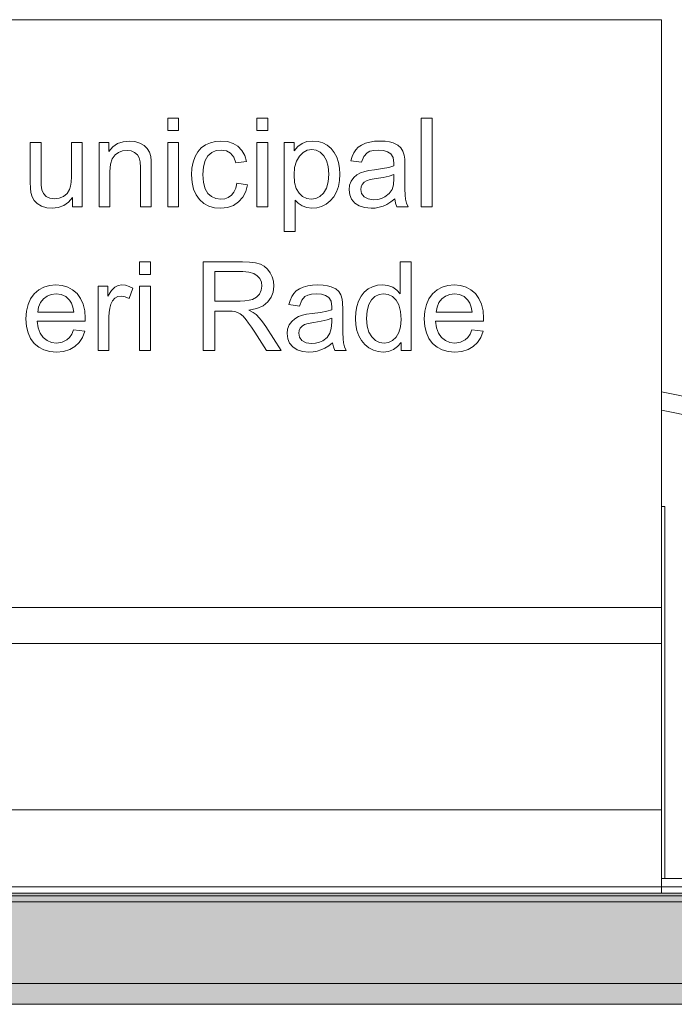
# Model space of a CAD drawing. Header units: millimetres. Extents: x 0 to 650, y -1 to 707.
# Tile 85 of 256: x 416 to 452, y 437 to 491. Entities that reach past the tile are written whole.
import ezdxf
from ezdxf.xclip import XClip

# ---------------------------------------------------------------- set-up
doc = ezdxf.new("R2010")
doc.units = ezdxf.units.MM
doc.header["$MEASUREMENT"] = 0
doc.header["$XCLIPFRAME"] = 0
doc.linetypes.add('Wipeout_Contour', pattern=[1000, 0, -1000])
for name, color, linetype in [('Cobertura.ARQ', 7, 'Continuous'), ('Desenho 2D - Geral.2D', 7, 'Continuous'), ('Interior - Mobiliário .ARQ', 7, 'Continuous'), ('Laje.ARQ', 7, 'Continuous'), ('Parede.ARQ', 7, 'Continuous')]:
    doc.layers.add(name, color=color, linetype=linetype)
pattern_1 = [(0, (26.093, 442.806), (0, 7.79423), [0.4875, -4.0125]), (0, (28.343, 446.703), (0, 7.79423), [0.4875, -4.0125]), (60, (26.093, 442.806), (-6.75, 3.89711), [0.4875, -4.0125]), (60, (30.593, 442.806), (-6.75, 3.89711), [0.4875, -4.0125]), (120, (26.58, 442.806), (6.75, 3.89711), [0.4875, -4.0125]), (120, (31.08, 442.806), (6.75, 3.89711), [0.4875, -4.0125]), (0, (26.0927, 443.5559), (0, 1.5), [0, -1.5, 0, -2.25]), (45, (26.8427, 443.5559), (-1.06066, 1.06066), [0, -1.125, 0, -1.875])]

# ---------------------------------------------------------------- blocks, each defined once
blk = doc.blocks.new('Desenho_5_5', base_point=(26.093, 442.806))
at = {"layer": 'Interior - Mobiliário .ARQ', "color": 7, "linetype": 'Continuous', "lineweight": 0}
for p, q in [((431.294, 484.317), (430.745, 484.317)), ((430.745, 484.317), (430.745, 479.397)), ((432.003, 484.362), (431.732, 484.26)), ((432.325, 484.396), (432.003, 484.362)), ((432.616, 484.37), (432.325, 484.396)), ((432.884, 484.292), (432.616, 484.37)), ((435.02, 484.175), (434.842, 484.056)), ((435.233, 484.27), (435.02, 484.175)), ((435.478, 484.34), (435.233, 484.27)), ((435.747, 484.382), (435.478, 484.34)), ((436.04, 484.396), (435.747, 484.382)), ((436.325, 484.384), (436.04, 484.396)), ((436.571, 484.348), (436.325, 484.384)), ((436.78, 484.289), (436.571, 484.348)), ((437.027, 484.168), (436.78, 484.289)), ((437.199, 484.019), (437.027, 484.168)), ((433.654, 483.5), (433.516, 483.763)), ((434.502, 483.538), (434.437, 483.302)), ((434.59, 483.741), (434.502, 483.538)), ((434.701, 483.913), (434.59, 483.741)), ((434.842, 484.056), (434.701, 483.913)), ((435.026, 483.223), (435.15, 483.542)), ((435.15, 483.542), (435.326, 483.747)), ((435.326, 483.747), (435.485, 483.83)), ((435.485, 483.83), (435.695, 483.879)), ((435.695, 483.879), (435.953, 483.895)), ((435.953, 483.895), (436.231, 483.873)), ((436.231, 483.873), (436.46, 483.805)), ((436.46, 483.805), (436.639, 483.692)), ((436.639, 483.692), (436.767, 483.487)), ((437.312, 483.836), (437.199, 484.019)), ((437.386, 483.609), (437.312, 483.836)), ((437.409, 483.394), (437.386, 483.609)), ((433.752, 483.207), (433.654, 483.5)), ((433.811, 482.895), (433.752, 483.207)), ((434.437, 483.302), (435.026, 483.223)), ((436.806, 483.018), (436.534, 482.941)), ((436.767, 483.487), (436.809, 483.174)), ((436.809, 483.174), (436.806, 483.018)), ((437.416, 483.054), (437.409, 483.394)), ((437.416, 482.251), (437.416, 483.054)), ((433.809, 482.213), (433.831, 482.564)), ((433.831, 482.564), (433.811, 482.895)), ((436.534, 482.941), (436.176, 482.872)), ((433.635, 481.582), (433.744, 481.885)), ((433.744, 481.885), (433.809, 482.213)), ((434.364, 481.948), (434.334, 481.698)), ((434.453, 482.175), (434.364, 481.948)), ((434.59, 482.37), (434.453, 482.175)), ((437.42, 481.759), (437.416, 482.251)), ((433.485, 481.313), (433.635, 481.582)), ((434.334, 481.698), (434.369, 481.418)), ((434.369, 481.418), (434.474, 481.174)), ((437.433, 481.404), (437.42, 481.759)), ((437.455, 481.187), (437.433, 481.404)), ((431.742, 480.807), (431.996, 480.711)), ((434.474, 481.174), (434.648, 480.966)), ((434.888, 480.807), (435.188, 480.711)), ((436.001, 480.731), (436.213, 480.796)), ((437.513, 480.968), (437.455, 481.187)), ((437.608, 480.758), (437.513, 480.968)), ((431.996, 480.711), (432.282, 480.679)), ((432.282, 480.679), (432.552, 480.705)), ((432.552, 480.705), (432.814, 480.783)), ((435.188, 480.711), (435.548, 480.679)), ((435.548, 480.679), (435.78, 480.692)), ((435.78, 480.692), (436.001, 480.731)), ((436.977, 480.758), (437.608, 480.758)), ((430.745, 479.397), (431.349, 479.397)), ((428.431, 477.716), (426.256, 477.716)), ((426.256, 477.716), (426.256, 472.806)), ((428.833, 477.701), (428.431, 477.716)), ((429.166, 477.657), (428.833, 477.701)), ((429.428, 477.583), (429.166, 477.657)), ((429.641, 477.473), (429.428, 477.583)), ((437.765, 477.716), (437.161, 477.716)), ((437.765, 472.806), (437.765, 477.716)), ((429.974, 477.116), (429.823, 477.317)), ((430.088, 476.886), (429.974, 477.116)), ((418.12, 476.444), (417.769, 476.413)), ((418.46, 476.413), (418.12, 476.444)), ((430.156, 476.639), (430.088, 476.886)), ((430.178, 476.377), (430.156, 476.639)), ((432.608, 476.444), (432.315, 476.43)), ((432.893, 476.432), (432.608, 476.444)), ((436.182, 476.444), (435.9, 476.418)), ((436.486, 476.41), (436.182, 476.444)), ((440.154, 476.444), (439.803, 476.413)), ((440.495, 476.413), (440.154, 476.444)), ((417.769, 476.413), (417.452, 476.32)), ((418.768, 476.322), (418.46, 476.413)), ((430.028, 475.753), (430.141, 476.047)), ((430.141, 476.047), (430.178, 476.377)), ((431.269, 475.96), (431.158, 475.789)), ((431.41, 476.103), (431.269, 475.96)), ((431.588, 476.223), (431.41, 476.103)), ((431.801, 476.318), (431.588, 476.223)), ((432.046, 476.388), (431.801, 476.318)), ((432.315, 476.43), (432.046, 476.388)), ((432.053, 475.877), (432.262, 475.927)), ((432.262, 475.927), (432.521, 475.943)), ((432.521, 475.943), (432.799, 475.92)), ((432.799, 475.92), (433.028, 475.853)), ((433.139, 476.396), (432.893, 476.432)), ((433.348, 476.336), (433.139, 476.396)), ((433.595, 476.216), (433.348, 476.336)), ((433.767, 476.067), (433.595, 476.216)), ((433.88, 475.883), (433.767, 476.067)), ((435.9, 476.418), (435.636, 476.341)), ((436.754, 476.308), (436.486, 476.41)), ((439.803, 476.413), (439.487, 476.32)), ((440.802, 476.322), (440.495, 476.413)), ((416.575, 475.352), (416.488, 474.979)), ((416.719, 475.675), (416.575, 475.352)), ((419.624, 475.374), (419.483, 475.691)), ((419.709, 475.007), (419.624, 475.374)), ((429.84, 475.496), (430.028, 475.753)), ((431.07, 475.586), (431.005, 475.35)), ((431.005, 475.35), (431.594, 475.271)), ((431.158, 475.789), (431.07, 475.586)), ((431.594, 475.271), (431.718, 475.59)), ((431.718, 475.59), (431.894, 475.795)), ((431.894, 475.795), (432.053, 475.877)), ((433.028, 475.853), (433.207, 475.739)), ((433.207, 475.739), (433.335, 475.535)), ((433.335, 475.535), (433.377, 475.222)), ((433.954, 475.657), (433.88, 475.883)), ((433.977, 475.441), (433.954, 475.657)), ((433.984, 475.102), (433.977, 475.441)), ((434.859, 475.548), (434.761, 475.248)), ((434.997, 475.814), (434.859, 475.548)), ((438.609, 475.352), (438.523, 474.979)), ((438.754, 475.675), (438.609, 475.352)), ((441.659, 475.374), (441.517, 475.691)), ((441.743, 475.007), (441.659, 475.374)), ((416.488, 474.979), (416.46, 474.555)), ((419.737, 474.592), (419.709, 475.007)), ((426.904, 472.806), (426.904, 474.986)), ((426.904, 474.986), (427.657, 474.986)), ((427.657, 474.986), (427.873, 474.981)), ((427.873, 474.981), (428.019, 474.963)), ((428.019, 474.963), (428.168, 474.912)), ((428.168, 474.912), (428.315, 474.833)), ((428.315, 474.833), (428.471, 474.704)), ((428.796, 475.041), (429.226, 475.135)), ((429.022, 474.918), (428.796, 475.041)), ((429.187, 474.797), (429.022, 474.918)), ((433.101, 474.989), (432.744, 474.919)), ((433.374, 475.065), (433.101, 474.989)), ((433.377, 475.222), (433.374, 475.065)), ((433.984, 474.298), (433.984, 475.102)), ((434.702, 474.926), (434.682, 474.582)), ((434.761, 475.248), (434.702, 474.926)), ((438.523, 474.979), (438.494, 474.555)), ((441.772, 474.592), (441.743, 475.007)), ((416.46, 474.555), (416.488, 474.146)), ((417.132, 474.071), (417.08, 474.431)), ((417.08, 474.431), (419.734, 474.431)), ((419.734, 474.431), (419.737, 474.592)), ((428.471, 474.704), (428.645, 474.505)), ((428.645, 474.505), (428.779, 474.326)), ((428.779, 474.326), (428.935, 474.1)), ((429.374, 474.608), (429.187, 474.797)), ((429.553, 474.39), (429.374, 474.608)), ((429.725, 474.143), (429.553, 474.39)), ((431.158, 474.417), (431.021, 474.223)), ((433.988, 473.807), (433.984, 474.298)), ((434.682, 474.582), (434.704, 474.232)), ((438.494, 474.555), (438.522, 474.146)), ((439.166, 474.071), (439.114, 474.431)), ((439.114, 474.431), (441.768, 474.431)), ((441.768, 474.431), (441.772, 474.592)), ((416.488, 474.146), (416.574, 473.785)), ((416.574, 473.785), (416.717, 473.472)), ((417.242, 473.773), (417.132, 474.071)), ((417.412, 473.535), (417.242, 473.773)), ((418.991, 473.723), (418.867, 473.538)), ((419.093, 473.954), (418.991, 473.723)), ((419.717, 473.876), (419.093, 473.954)), ((419.591, 473.539), (419.717, 473.876)), ((428.935, 474.1), (429.114, 473.828)), ((429.114, 473.828), (429.763, 472.806)), ((430.575, 472.806), (429.725, 474.143)), ((430.932, 473.995), (430.902, 473.745)), ((430.902, 473.745), (430.937, 473.466)), ((431.021, 474.223), (430.932, 473.995)), ((434.001, 473.452), (433.988, 473.807)), ((434.704, 474.232), (434.769, 473.91)), ((434.769, 473.91), (434.878, 473.616)), ((438.522, 474.146), (438.608, 473.785)), ((438.608, 473.785), (438.751, 473.472)), ((439.277, 473.773), (439.166, 474.071)), ((439.446, 473.535), (439.277, 473.773)), ((441.025, 473.723), (440.901, 473.538)), ((441.127, 473.954), (441.025, 473.723)), ((441.751, 473.876), (441.127, 473.954)), ((441.625, 473.539), (441.751, 473.876)), ((416.717, 473.472), (416.917, 473.207)), ((416.917, 473.207), (417.165, 472.997)), ((417.627, 473.362), (417.412, 473.535)), ((417.875, 473.259), (417.627, 473.362)), ((418.155, 473.224), (417.875, 473.259)), ((418.462, 473.268), (418.155, 473.224)), ((418.721, 473.398), (418.462, 473.268)), ((418.867, 473.538), (418.721, 473.398)), ((419.171, 473.028), (419.409, 473.256)), ((419.409, 473.256), (419.591, 473.539)), ((430.937, 473.466), (431.042, 473.222)), ((431.042, 473.222), (431.216, 473.013)), ((434.023, 473.235), (434.001, 473.452)), ((434.081, 473.016), (434.023, 473.235)), ((434.878, 473.616), (435.027, 473.356)), ((438.751, 473.472), (438.951, 473.207)), ((438.951, 473.207), (439.2, 472.997)), ((439.661, 473.362), (439.446, 473.535)), ((439.909, 473.259), (439.661, 473.362)), ((440.189, 473.224), (439.909, 473.259)), ((440.497, 473.268), (440.189, 473.224)), ((440.755, 473.398), (440.497, 473.268)), ((440.901, 473.538), (440.755, 473.398)), ((441.206, 473.028), (441.443, 473.256)), ((441.443, 473.256), (441.625, 473.539)), ((417.165, 472.997), (417.454, 472.847)), ((417.454, 472.847), (417.784, 472.757)), ((417.784, 472.757), (418.154, 472.727)), ((418.154, 472.727), (418.542, 472.76)), ((418.542, 472.76), (418.881, 472.861)), ((418.881, 472.861), (419.171, 473.028)), ((426.256, 472.806), (426.904, 472.806)), ((429.763, 472.806), (430.575, 472.806)), ((431.456, 472.854), (431.756, 472.759)), ((431.756, 472.759), (432.116, 472.727)), ((432.116, 472.727), (432.348, 472.74)), ((432.348, 472.74), (432.569, 472.779)), ((432.569, 472.779), (432.78, 472.844)), ((433.545, 472.806), (434.176, 472.806)), ((434.176, 472.806), (434.081, 473.016)), ((435.676, 472.831), (435.936, 472.753)), ((435.936, 472.753), (436.212, 472.727)), ((436.212, 472.727), (436.52, 472.76)), ((436.52, 472.76), (436.788, 472.86)), ((437.206, 472.806), (437.765, 472.806)), ((439.2, 472.997), (439.489, 472.847)), ((439.489, 472.847), (439.818, 472.757)), ((439.818, 472.757), (440.188, 472.727)), ((440.188, 472.727), (440.576, 472.76)), ((440.576, 472.76), (440.916, 472.861)), ((440.916, 472.861), (441.206, 473.028))]:
    blk.add_line(p, q, dxfattribs=at)
at = {"color": 254, "linetype": 'Wipeout_Contour', "lineweight": 0, "ltscale": 2579.383666}
blk.add_wipeout([(424.303, 484.975), (424.906, 484.975), (424.906, 485.668), (424.303, 485.668)], dxfattribs=at).dxf.layer = 'Interior - Mobiliário .ARQ'
at = {"color": 254, "linetype": 'Wipeout_Contour', "lineweight": 0, "ltscale": 2592.4299}
blk.add_wipeout([(429.24, 484.975), (429.844, 484.975), (429.844, 485.668), (429.24, 485.668)], dxfattribs=at).dxf.layer = 'Interior - Mobiliário .ARQ'
at = {"color": 254, "linetype": 'Wipeout_Contour', "lineweight": 0, "ltscale": 2610.396505}
blk.add_wipeout([(438.32, 480.758), (438.924, 480.758), (438.924, 485.668), (438.32, 485.668)], dxfattribs=at).dxf.layer = 'Interior - Mobiliário .ARQ'
at = {"color": 254, "linetype": 'Wipeout_Contour', "lineweight": 0, "ltscale": 21043.023792}
blk.add_wipeout([(419.039, 480.758), (419.577, 480.758), (419.577, 484.317), (418.974, 484.317), (418.974, 482.41), (418.963, 482.13), (418.93, 481.899), (418.875, 481.715), (418.742, 481.5), (418.54, 481.336), (418.294, 481.232), (418.032, 481.197), (417.783, 481.231), (417.578, 481.333), (417.426, 481.494), (417.337, 481.706), (417.31, 481.948), (417.301, 482.343), (417.301, 484.317), (416.697, 484.317), (416.697, 482.113), (416.706, 481.78), (416.734, 481.55), (416.807, 481.306), (416.92, 481.103), (417.087, 480.936), (417.325, 480.8), (417.608, 480.709), (417.912, 480.679), (418.249, 480.717), (418.55, 480.83), (418.813, 481.018), (419.039, 481.281)], dxfattribs=at).dxf.layer = 'Interior - Mobiliário .ARQ'
at = {"color": 254, "linetype": 'Wipeout_Contour', "lineweight": 0, "ltscale": 20540.077671}
blk.add_wipeout([(420.505, 480.758), (421.109, 480.758), (421.109, 482.702), (421.14, 483.109), (421.233, 483.418), (421.388, 483.63), (421.585, 483.766), (421.806, 483.848), (422.051, 483.875), (422.276, 483.848), (422.47, 483.766), (422.621, 483.638), (422.719, 483.474), (422.771, 483.245), (422.789, 482.923), (422.789, 480.758), (423.392, 480.758), (423.392, 482.945), (423.384, 483.301), (423.359, 483.532), (423.285, 483.772), (423.171, 483.977), (423.004, 484.147), (422.768, 484.28), (422.486, 484.367), (422.178, 484.396), (421.83, 484.359), (421.525, 484.25), (421.264, 484.067), (421.047, 483.811), (421.047, 484.317), (420.505, 484.317)], dxfattribs=at).dxf.layer = 'Interior - Mobiliário .ARQ'
at = {"color": 254, "linetype": 'Wipeout_Contour', "lineweight": 0, "ltscale": 2571.014911}
blk.add_wipeout([(424.303, 480.758), (424.906, 480.758), (424.906, 484.317), (424.303, 484.317)], dxfattribs=at).dxf.layer = 'Interior - Mobiliário .ARQ'
at = {"color": 254, "linetype": 'Wipeout_Contour', "lineweight": 0, "ltscale": 34154.049057}
blk.add_wipeout([(428.126, 482.061), (428.064, 481.787), (427.964, 481.564), (427.825, 481.393), (427.654, 481.273), (427.456, 481.201), (427.233, 481.176), (426.958, 481.213), (426.719, 481.321), (426.518, 481.501), (426.365, 481.761), (426.274, 482.107), (426.244, 482.541), (426.275, 482.969), (426.37, 483.313), (426.528, 483.573), (426.736, 483.754), (426.982, 483.863), (427.266, 483.899), (427.544, 483.854), (427.779, 483.719), (427.959, 483.495), (428.074, 483.182), (428.661, 483.271), (428.562, 483.603), (428.405, 483.88), (428.189, 484.103), (427.92, 484.266), (427.605, 484.363), (427.242, 484.396), (426.944, 484.372), (426.662, 484.3), (426.394, 484.18), (426.156, 484.012), (425.963, 483.796), (425.814, 483.532), (425.708, 483.228), (425.644, 482.892), (425.623, 482.524), (425.651, 482.105), (425.734, 481.737), (425.872, 481.421), (426.066, 481.156), (426.306, 480.948), (426.582, 480.799), (426.893, 480.709), (427.24, 480.679), (427.608, 480.718), (427.935, 480.833), (428.222, 481.025), (428.455, 481.285), (428.621, 481.604), (428.719, 481.982)], dxfattribs=at).dxf.layer = 'Interior - Mobiliário .ARQ'
at = {"color": 254, "linetype": 'Wipeout_Contour', "lineweight": 0, "ltscale": 2584.103447}
blk.add_wipeout([(429.24, 480.758), (429.844, 480.758), (429.844, 484.317), (429.24, 484.317)], dxfattribs=at).dxf.layer = 'Interior - Mobiliário .ARQ'
at = {"color": 254, "linetype": 'Wipeout_Contour', "lineweight": 0, "ltscale": 2551.392444}
blk.add_wipeout([(422.745, 477.023), (423.349, 477.023), (423.349, 477.716), (422.745, 477.716)], dxfattribs=at).dxf.layer = 'Interior - Mobiliário .ARQ'
at = {"color": 254, "linetype": 'Wipeout_Contour', "lineweight": 0, "ltscale": 13983.772616}
blk.add_wipeout([(420.449, 472.806), (421.053, 472.806), (421.053, 474.668), (421.064, 474.915), (421.097, 475.15), (421.153, 475.371), (421.242, 475.559), (421.376, 475.701), (421.543, 475.79), (421.729, 475.82), (421.949, 475.788), (422.169, 475.693), (422.38, 476.25), (422.171, 476.358), (421.965, 476.422), (421.761, 476.444), (421.559, 476.413), (421.374, 476.323), (421.19, 476.137), (420.991, 475.823), (420.991, 476.365), (420.449, 476.365)], dxfattribs=at).dxf.layer = 'Interior - Mobiliário .ARQ'
at = {"color": 254, "linetype": 'Wipeout_Contour', "lineweight": 0, "ltscale": 2543.070925}
blk.add_wipeout([(422.745, 472.806), (423.349, 472.806), (423.349, 476.365), (422.745, 476.365)], dxfattribs=at).dxf.layer = 'Interior - Mobiliário .ARQ'
at = {"color": 254, "linetype": 'Wipeout_Contour', "lineweight": 0, "ltscale": 2619.55157}
blk.add_wipeout([(451.608, 491.106), (450.108, 491.106), (450.108, 458.606), (451.608, 458.606)], dxfattribs=at).dxf.layer = 'Parede.ARQ'
at = {"color": 254, "linetype": 'Wipeout_Contour', "lineweight": 0, "ltscale": 15547.999245}
blk.add_wipeout([(431.323, 482.939), (431.29, 482.518), (431.321, 482.1), (431.414, 481.763), (431.568, 481.504), (431.765, 481.322), (431.989, 481.213), (432.239, 481.176), (432.493, 481.214), (432.722, 481.327), (432.925, 481.516), (433.084, 481.784), (433.179, 482.134), (433.21, 482.568), (433.179, 482.983), (433.087, 483.322), (432.932, 483.585), (432.734, 483.773), (432.512, 483.885), (432.265, 483.923), (432.019, 483.883), (431.793, 483.763), (431.586, 483.563), (431.422, 483.287)], dxfattribs=at).dxf.layer = 'Parede.ARQ'
at = {"color": 254, "linetype": 'Wipeout_Contour', "lineweight": 0, "ltscale": 13643.790421}
blk.add_wipeout([(434.999, 481.865), (434.978, 481.715), (435.024, 481.494), (435.161, 481.313), (435.385, 481.193), (435.693, 481.152), (435.916, 481.169), (436.123, 481.22), (436.311, 481.305), (436.546, 481.485), (436.709, 481.722), (436.782, 481.974), (436.806, 482.324), (436.806, 482.544), (436.551, 482.46), (436.224, 482.384), (435.824, 482.317), (435.507, 482.26), (435.299, 482.196), (435.163, 482.114), (435.062, 482.001)], dxfattribs=at).dxf.layer = 'Parede.ARQ'
at = {"color": 254, "linetype": 'Wipeout_Contour', "lineweight": 0, "ltscale": 10251.379906}
blk.add_wipeout([(426.904, 477.174), (426.904, 475.549), (428.3, 475.549), (428.575, 475.559), (428.808, 475.59), (428.997, 475.641), (429.218, 475.761), (429.379, 475.936), (429.477, 476.147), (429.51, 476.376), (429.482, 476.595), (429.397, 476.786), (429.257, 476.949), (429.056, 477.074), (428.789, 477.149), (428.458, 477.174)], dxfattribs=at).dxf.layer = 'Parede.ARQ'
at = {"color": 254, "linetype": 'Wipeout_Contour', "lineweight": 0, "ltscale": 8232.475135}
blk.add_wipeout([(417.114, 474.928), (419.1, 474.928), (419.056, 475.202), (418.981, 475.425), (418.872, 475.599), (418.661, 475.792), (418.412, 475.908), (418.125, 475.946), (417.863, 475.916), (417.631, 475.823), (417.427, 475.669), (417.267, 475.464), (417.163, 475.217)], dxfattribs=at).dxf.layer = 'Parede.ARQ'
at = {"color": 254, "linetype": 'Wipeout_Contour', "lineweight": 0, "ltscale": 15471.059851}
blk.add_wipeout([(435.303, 474.582), (435.335, 474.165), (435.431, 473.825), (435.591, 473.562), (435.794, 473.374), (436.02, 473.262), (436.27, 473.224), (436.519, 473.26), (436.743, 473.368), (436.94, 473.547), (437.093, 473.8), (437.185, 474.128), (437.216, 474.532), (437.185, 474.975), (437.091, 475.331), (436.935, 475.602), (436.733, 475.791), (436.503, 475.905), (436.243, 475.943), (435.99, 475.907), (435.766, 475.797), (435.572, 475.615), (435.423, 475.355), (435.333, 475.01)], dxfattribs=at).dxf.layer = 'Parede.ARQ'
at = {"color": 254, "linetype": 'Wipeout_Contour', "lineweight": 0, "ltscale": 8424.349661}
blk.add_wipeout([(439.197, 475.217), (439.149, 474.928), (441.134, 474.928), (441.091, 475.202), (441.015, 475.425), (440.906, 475.599), (440.695, 475.792), (440.446, 475.908), (440.16, 475.946), (439.898, 475.916), (439.665, 475.823), (439.462, 475.669), (439.301, 475.464)], dxfattribs=at).dxf.layer = 'Parede.ARQ'
at = {"color": 254, "linetype": 'Wipeout_Contour', "lineweight": 0, "ltscale": 13471.725373}
blk.add_wipeout([(431.546, 473.762), (431.592, 473.541), (431.728, 473.361), (431.953, 473.24), (432.261, 473.2), (432.484, 473.217), (432.69, 473.268), (432.879, 473.353), (433.114, 473.533), (433.277, 473.769), (433.35, 474.022), (433.374, 474.371), (433.374, 474.592), (433.119, 474.507), (432.792, 474.432), (432.392, 474.365), (432.075, 474.308), (431.867, 474.244), (431.731, 474.162), (431.63, 474.048), (431.567, 473.912)], dxfattribs=at).dxf.layer = 'Parede.ARQ'
at = {"color": 254, "linetype": 'Wipeout_Contour', "lineweight": 0, "ltscale": 2534.225511}
blk.add_wipeout([(451.608, 447.406), (450.108, 447.406), (450.108, 442.806), (451.608, 442.806)], dxfattribs=at).dxf.layer = 'Parede.ARQ'
at = {"layer": 'Interior - Mobiliário .ARQ', "color": 7, "linetype": 'Continuous', "lineweight": 0}
for p, q in [((424.906, 485.668), (424.303, 485.668)), ((424.303, 485.668), (424.303, 484.975)), ((424.906, 484.975), (424.906, 485.668)), ((429.844, 485.668), (429.24, 485.668)), ((429.24, 485.668), (429.24, 484.975)), ((429.844, 484.975), (429.844, 485.668)), ((438.924, 485.668), (438.32, 485.668)), ((438.32, 485.668), (438.32, 480.758)), ((438.924, 480.758), (438.924, 485.668)), ((424.303, 484.975), (424.906, 484.975)), ((429.24, 484.975), (429.844, 484.975)), ((417.301, 484.317), (416.697, 484.317)), ((416.697, 484.317), (416.697, 482.113)), ((417.301, 482.343), (417.301, 484.317)), ((419.577, 484.317), (418.974, 484.317)), ((418.974, 484.317), (418.974, 482.41)), ((419.577, 480.758), (419.577, 484.317)), ((421.047, 484.317), (420.505, 484.317)), ((420.505, 484.317), (420.505, 480.758)), ((421.047, 483.811), (421.047, 484.317)), ((421.264, 484.067), (421.047, 483.811)), ((421.525, 484.25), (421.264, 484.067)), ((421.83, 484.359), (421.525, 484.25)), ((422.178, 484.396), (421.83, 484.359)), ((422.486, 484.367), (422.178, 484.396)), ((422.768, 484.28), (422.486, 484.367)), ((423.004, 484.147), (422.768, 484.28)), ((423.171, 483.977), (423.004, 484.147)), ((424.906, 484.317), (424.303, 484.317)), ((424.303, 484.317), (424.303, 480.758)), ((424.906, 480.758), (424.906, 484.317)), ((426.394, 484.18), (426.156, 484.012)), ((426.662, 484.3), (426.394, 484.18)), ((426.944, 484.372), (426.662, 484.3)), ((427.242, 484.396), (426.944, 484.372)), ((427.605, 484.363), (427.242, 484.396)), ((427.92, 484.266), (427.605, 484.363)), ((428.189, 484.103), (427.92, 484.266)), ((428.405, 483.88), (428.189, 484.103)), ((429.844, 484.317), (429.24, 484.317)), ((429.24, 484.317), (429.24, 480.758)), ((429.844, 480.758), (429.844, 484.317)), ((431.294, 483.853), (431.294, 484.317)), ((431.501, 484.09), (431.294, 483.853)), ((431.732, 484.26), (431.501, 484.09)), ((433.128, 484.162), (432.884, 484.292)), ((433.341, 483.984), (433.128, 484.162)), ((421.233, 483.418), (421.388, 483.63)), ((421.388, 483.63), (421.585, 483.766)), ((421.585, 483.766), (421.806, 483.848)), ((421.806, 483.848), (422.051, 483.875)), ((422.051, 483.875), (422.276, 483.848)), ((422.276, 483.848), (422.47, 483.766)), ((422.47, 483.766), (422.621, 483.638)), ((422.621, 483.638), (422.719, 483.474)), ((423.285, 483.772), (423.171, 483.977)), ((423.359, 483.532), (423.285, 483.772)), ((423.384, 483.301), (423.359, 483.532)), ((425.814, 483.532), (425.708, 483.228)), ((425.963, 483.796), (425.814, 483.532)), ((426.156, 484.012), (425.963, 483.796)), ((426.37, 483.313), (426.528, 483.573)), ((426.528, 483.573), (426.736, 483.754)), ((426.736, 483.754), (426.982, 483.863)), ((426.982, 483.863), (427.266, 483.899)), ((427.266, 483.899), (427.544, 483.854)), ((427.544, 483.854), (427.779, 483.719)), ((427.779, 483.719), (427.959, 483.495)), ((428.562, 483.603), (428.405, 483.88)), ((428.661, 483.271), (428.562, 483.603)), ((431.422, 483.287), (431.586, 483.563)), ((431.586, 483.563), (431.793, 483.763)), ((431.793, 483.763), (432.019, 483.883)), ((432.019, 483.883), (432.265, 483.923)), ((432.265, 483.923), (432.512, 483.885)), ((432.512, 483.885), (432.734, 483.773)), ((432.734, 483.773), (432.932, 483.585)), ((432.932, 483.585), (433.087, 483.322)), ((433.516, 483.763), (433.341, 483.984)), ((421.109, 482.702), (421.14, 483.109)), ((421.14, 483.109), (421.233, 483.418)), ((422.719, 483.474), (422.771, 483.245)), ((422.771, 483.245), (422.789, 482.923)), ((423.392, 482.945), (423.384, 483.301)), ((425.708, 483.228), (425.644, 482.892)), ((426.275, 482.969), (426.37, 483.313)), ((427.959, 483.495), (428.074, 483.182)), ((428.074, 483.182), (428.661, 483.271)), ((431.323, 482.939), (431.422, 483.287)), ((433.087, 483.322), (433.179, 482.983)), ((433.179, 482.983), (433.21, 482.568)), ((421.109, 480.758), (421.109, 482.702)), ((422.789, 482.923), (422.789, 480.758)), ((423.392, 480.758), (423.392, 482.945)), ((425.644, 482.892), (425.623, 482.524)), ((425.623, 482.524), (425.651, 482.105)), ((426.244, 482.541), (426.275, 482.969)), ((426.274, 482.107), (426.244, 482.541)), ((431.29, 482.518), (431.323, 482.939)), ((431.321, 482.1), (431.29, 482.518)), ((433.21, 482.568), (433.179, 482.134)), ((434.764, 482.522), (434.59, 482.37)), ((434.968, 482.637), (434.764, 482.522)), ((435.197, 482.719), (434.968, 482.637)), ((435.419, 482.766), (435.197, 482.719)), ((435.732, 482.81), (435.419, 482.766)), ((436.176, 482.872), (435.732, 482.81)), ((436.224, 482.384), (436.551, 482.46)), ((436.551, 482.46), (436.806, 482.544)), ((436.806, 482.544), (436.806, 482.324)), ((416.697, 482.113), (416.706, 481.78)), ((417.31, 481.948), (417.301, 482.343)), ((417.337, 481.706), (417.31, 481.948)), ((418.93, 481.899), (418.875, 481.715)), ((418.963, 482.13), (418.93, 481.899)), ((418.974, 482.41), (418.963, 482.13)), ((425.651, 482.105), (425.734, 481.737)), ((426.365, 481.761), (426.274, 482.107)), ((428.126, 482.061), (428.064, 481.787)), ((428.719, 481.982), (428.126, 482.061)), ((428.621, 481.604), (428.719, 481.982)), ((431.414, 481.763), (431.321, 482.1)), ((433.179, 482.134), (433.084, 481.784)), ((434.999, 481.865), (435.062, 482.001)), ((435.062, 482.001), (435.163, 482.114)), ((435.163, 482.114), (435.299, 482.196)), ((435.299, 482.196), (435.507, 482.26)), ((435.507, 482.26), (435.824, 482.317)), ((435.824, 482.317), (436.224, 482.384)), ((436.782, 481.974), (436.709, 481.722)), ((436.806, 482.324), (436.782, 481.974)), ((416.706, 481.78), (416.734, 481.55)), ((416.734, 481.55), (416.807, 481.306)), ((417.426, 481.494), (417.337, 481.706)), ((417.578, 481.333), (417.426, 481.494)), ((418.742, 481.5), (418.54, 481.336)), ((418.875, 481.715), (418.742, 481.5)), ((425.734, 481.737), (425.872, 481.421)), ((425.872, 481.421), (426.066, 481.156)), ((426.518, 481.501), (426.365, 481.761)), ((426.719, 481.321), (426.518, 481.501)), ((427.825, 481.393), (427.654, 481.273)), ((427.964, 481.564), (427.825, 481.393)), ((428.064, 481.787), (427.964, 481.564)), ((428.455, 481.285), (428.621, 481.604)), ((431.568, 481.504), (431.414, 481.763)), ((431.765, 481.322), (431.568, 481.504)), ((432.925, 481.516), (432.722, 481.327)), ((433.084, 481.784), (432.925, 481.516)), ((434.978, 481.715), (434.999, 481.865)), ((435.024, 481.494), (434.978, 481.715)), ((435.161, 481.313), (435.024, 481.494)), ((436.546, 481.485), (436.311, 481.305)), ((436.709, 481.722), (436.546, 481.485)), ((416.807, 481.306), (416.92, 481.103)), ((416.92, 481.103), (417.087, 480.936)), ((417.087, 480.936), (417.325, 480.8)), ((417.325, 480.8), (417.608, 480.709)), ((417.783, 481.231), (417.578, 481.333)), ((418.032, 481.197), (417.783, 481.231)), ((418.294, 481.232), (418.032, 481.197)), ((418.249, 480.717), (418.55, 480.83)), ((418.54, 481.336), (418.294, 481.232)), ((418.55, 480.83), (418.813, 481.018)), ((418.813, 481.018), (419.039, 481.281)), ((419.039, 481.281), (419.039, 480.758)), ((426.066, 481.156), (426.306, 480.948)), ((426.306, 480.948), (426.582, 480.799)), ((426.582, 480.799), (426.893, 480.709)), ((426.958, 481.213), (426.719, 481.321)), ((427.233, 481.176), (426.958, 481.213)), ((427.456, 481.201), (427.233, 481.176)), ((427.654, 481.273), (427.456, 481.201)), ((427.608, 480.718), (427.935, 480.833)), ((427.935, 480.833), (428.222, 481.025)), ((428.222, 481.025), (428.455, 481.285)), ((431.349, 479.397), (431.349, 481.129)), ((431.349, 481.129), (431.524, 480.951)), ((431.524, 480.951), (431.742, 480.807)), ((431.989, 481.213), (431.765, 481.322)), ((432.239, 481.176), (431.989, 481.213)), ((432.493, 481.214), (432.239, 481.176)), ((432.722, 481.327), (432.493, 481.214)), ((432.814, 480.783), (433.067, 480.912)), ((433.067, 480.912), (433.296, 481.09)), ((433.296, 481.09), (433.485, 481.313)), ((434.648, 480.966), (434.888, 480.807)), ((435.385, 481.193), (435.161, 481.313)), ((435.693, 481.152), (435.385, 481.193)), ((435.916, 481.169), (435.693, 481.152)), ((436.123, 481.22), (435.916, 481.169)), ((436.311, 481.305), (436.123, 481.22)), ((436.213, 480.796), (436.422, 480.893)), ((436.422, 480.893), (436.637, 481.026)), ((436.637, 481.026), (436.857, 481.197)), ((436.857, 481.197), (436.901, 480.962)), ((436.901, 480.962), (436.977, 480.758)), ((417.608, 480.709), (417.912, 480.679)), ((417.912, 480.679), (418.249, 480.717)), ((419.039, 480.758), (419.577, 480.758)), ((420.505, 480.758), (421.109, 480.758)), ((422.789, 480.758), (423.392, 480.758)), ((424.303, 480.758), (424.906, 480.758)), ((426.893, 480.709), (427.24, 480.679)), ((427.24, 480.679), (427.608, 480.718)), ((429.24, 480.758), (429.844, 480.758)), ((438.32, 480.758), (438.924, 480.758)), ((423.349, 477.716), (422.745, 477.716)), ((422.745, 477.716), (422.745, 477.023)), ((423.349, 477.023), (423.349, 477.716)), ((437.161, 477.716), (437.161, 475.953)), ((422.745, 477.023), (423.349, 477.023)), ((426.904, 475.549), (426.904, 477.174)), ((426.904, 477.174), (428.458, 477.174)), ((428.458, 477.174), (428.789, 477.149)), ((428.789, 477.149), (429.056, 477.074)), ((429.056, 477.074), (429.257, 476.949)), ((429.823, 477.317), (429.641, 477.473)), ((421.761, 476.444), (421.559, 476.413)), ((421.965, 476.422), (421.761, 476.444)), ((429.257, 476.949), (429.397, 476.786)), ((429.397, 476.786), (429.482, 476.595)), ((429.482, 476.595), (429.51, 476.376)), ((416.922, 475.948), (416.719, 475.675)), ((417.17, 476.165), (416.922, 475.948)), ((417.452, 476.32), (417.17, 476.165)), ((417.631, 475.823), (417.863, 475.916)), ((417.863, 475.916), (418.125, 475.946)), ((418.125, 475.946), (418.412, 475.908)), ((418.412, 475.908), (418.661, 475.792)), ((419.043, 476.17), (418.768, 476.322)), ((419.285, 475.958), (419.043, 476.17)), ((419.483, 475.691), (419.285, 475.958)), ((420.991, 476.365), (420.449, 476.365)), ((420.449, 476.365), (420.449, 472.806)), ((420.991, 475.823), (420.991, 476.365)), ((421.19, 476.137), (420.991, 475.823)), ((421.374, 476.323), (421.19, 476.137)), ((421.559, 476.413), (421.374, 476.323)), ((422.171, 476.358), (421.965, 476.422)), ((422.169, 475.693), (422.38, 476.25)), ((422.38, 476.25), (422.171, 476.358)), ((423.349, 476.365), (422.745, 476.365)), ((422.745, 476.365), (422.745, 472.806)), ((423.349, 472.806), (423.349, 476.365)), ((429.379, 475.936), (429.218, 475.761)), ((429.477, 476.147), (429.379, 475.936)), ((429.51, 476.376), (429.477, 476.147)), ((435.174, 476.036), (434.997, 475.814)), ((435.391, 476.213), (435.174, 476.036)), ((435.636, 476.341), (435.391, 476.213)), ((435.766, 475.797), (435.99, 475.907)), ((435.99, 475.907), (436.243, 475.943)), ((436.243, 475.943), (436.503, 475.905)), ((436.503, 475.905), (436.733, 475.791)), ((436.981, 476.151), (436.754, 476.308)), ((437.161, 475.953), (436.981, 476.151)), ((438.956, 475.948), (438.754, 475.675)), ((439.204, 476.165), (438.956, 475.948)), ((439.487, 476.32), (439.204, 476.165)), ((439.665, 475.823), (439.898, 475.916)), ((439.898, 475.916), (440.16, 475.946)), ((440.16, 475.946), (440.446, 475.908)), ((440.446, 475.908), (440.695, 475.792)), ((441.077, 476.17), (440.802, 476.322)), ((441.32, 475.958), (441.077, 476.17)), ((441.517, 475.691), (441.32, 475.958)), ((417.163, 475.217), (417.267, 475.464)), ((417.267, 475.464), (417.427, 475.669)), ((417.427, 475.669), (417.631, 475.823)), ((418.661, 475.792), (418.872, 475.599)), ((418.872, 475.599), (418.981, 475.425)), ((418.981, 475.425), (419.056, 475.202)), ((421.097, 475.15), (421.153, 475.371)), ((421.153, 475.371), (421.242, 475.559)), ((421.242, 475.559), (421.376, 475.701)), ((421.376, 475.701), (421.543, 475.79)), ((421.543, 475.79), (421.729, 475.82)), ((421.729, 475.82), (421.949, 475.788)), ((421.949, 475.788), (422.169, 475.693)), ((428.3, 475.549), (426.904, 475.549)), ((428.575, 475.559), (428.3, 475.549)), ((428.808, 475.59), (428.575, 475.559)), ((428.997, 475.641), (428.808, 475.59)), ((429.218, 475.761), (428.997, 475.641)), ((429.574, 475.287), (429.84, 475.496)), ((435.333, 475.01), (435.423, 475.355)), ((435.423, 475.355), (435.572, 475.615)), ((435.572, 475.615), (435.766, 475.797)), ((436.733, 475.791), (436.935, 475.602)), ((436.935, 475.602), (437.091, 475.331)), ((439.197, 475.217), (439.301, 475.464)), ((439.301, 475.464), (439.462, 475.669)), ((439.462, 475.669), (439.665, 475.823)), ((440.695, 475.792), (440.906, 475.599)), ((440.906, 475.599), (441.015, 475.425)), ((441.015, 475.425), (441.091, 475.202)), ((417.114, 474.928), (417.163, 475.217)), ((419.1, 474.928), (417.114, 474.928)), ((419.056, 475.202), (419.1, 474.928)), ((421.053, 474.668), (421.064, 474.915)), ((421.064, 474.915), (421.097, 475.15)), ((429.226, 475.135), (429.574, 475.287)), ((431.987, 474.813), (431.765, 474.767)), ((432.3, 474.858), (431.987, 474.813)), ((432.744, 474.919), (432.3, 474.858)), ((435.303, 474.582), (435.333, 475.01)), ((437.091, 475.331), (437.185, 474.975)), ((437.185, 474.975), (437.216, 474.532)), ((439.149, 474.928), (439.197, 475.217)), ((441.134, 474.928), (439.149, 474.928)), ((441.091, 475.202), (441.134, 474.928)), ((421.053, 472.806), (421.053, 474.668)), ((431.332, 474.569), (431.158, 474.417)), ((431.536, 474.684), (431.332, 474.569)), ((431.765, 474.767), (431.536, 474.684)), ((431.867, 474.244), (432.075, 474.308)), ((432.075, 474.308), (432.392, 474.365)), ((432.392, 474.365), (432.792, 474.432)), ((432.792, 474.432), (433.119, 474.507)), ((433.119, 474.507), (433.374, 474.592)), ((433.374, 474.371), (433.35, 474.022)), ((433.374, 474.592), (433.374, 474.371)), ((435.335, 474.165), (435.303, 474.582)), ((437.216, 474.532), (437.185, 474.128)), ((431.546, 473.762), (431.567, 473.912)), ((431.592, 473.541), (431.546, 473.762)), ((431.567, 473.912), (431.63, 474.048)), ((431.63, 474.048), (431.731, 474.162)), ((431.731, 474.162), (431.867, 474.244)), ((433.277, 473.769), (433.114, 473.533)), ((433.35, 474.022), (433.277, 473.769)), ((435.431, 473.825), (435.335, 474.165)), ((435.591, 473.562), (435.431, 473.825)), ((437.093, 473.8), (436.94, 473.547)), ((437.185, 474.128), (437.093, 473.8)), ((431.728, 473.361), (431.592, 473.541)), ((431.953, 473.24), (431.728, 473.361)), ((432.261, 473.2), (431.953, 473.24)), ((432.484, 473.217), (432.261, 473.2)), ((432.69, 473.268), (432.484, 473.217)), ((432.879, 473.353), (432.69, 473.268)), ((433.114, 473.533), (432.879, 473.353)), ((433.205, 473.074), (433.425, 473.245)), ((433.425, 473.245), (433.469, 473.009)), ((435.027, 473.356), (435.211, 473.138)), ((435.794, 473.374), (435.591, 473.562)), ((436.02, 473.262), (435.794, 473.374)), ((436.27, 473.224), (436.02, 473.262)), ((436.519, 473.26), (436.27, 473.224)), ((436.743, 473.368), (436.519, 473.26)), ((436.94, 473.547), (436.743, 473.368)), ((437.017, 473.026), (437.206, 473.258)), ((437.206, 473.258), (437.206, 472.806)), ((420.449, 472.806), (421.053, 472.806)), ((422.745, 472.806), (423.349, 472.806)), ((431.216, 473.013), (431.456, 472.854)), ((432.78, 472.844), (432.99, 472.94)), ((432.99, 472.94), (433.205, 473.074)), ((433.469, 473.009), (433.545, 472.806)), ((435.211, 473.138), (435.43, 472.961)), ((435.43, 472.961), (435.676, 472.831)), ((436.788, 472.86), (437.017, 473.026))]:
    blk.add_line(p, q, dxfattribs=at)
at = {"layer": 'Parede.ARQ', "color": 8, "linetype": 'Continuous', "lineweight": 0}
for q in [(374.708, 491.106), (451.608, 491.106)]:
    blk.add_line((450.108, 491.106), q, dxfattribs=at)
at = {"color": 254, "linetype": 'Wipeout_Contour', "lineweight": 0, "ltscale": 2431.580207}
blk.add_wipeout([(450.108, 447.406), (376.208, 447.406), (376.208, 442.806), (450.108, 442.806)], dxfattribs=at).dxf.layer = 'Parede.ARQ'
at = {"color": 254, "linetype": 'Wipeout_Contour', "lineweight": 0, "ltscale": 5103.485787}
blk.add_wipeout([(461.332, 443.606), (451.608, 443.606), (451.608, 442.806), (461.962, 442.806), (461.857, 442.843), (461.629, 443.01), (461.45, 443.324), (461.383, 443.454)], dxfattribs=at).dxf.layer = 'Parede.ARQ'
at = {"layer": 'Desenho 2D - Geral.2D', "color": 7, "linetype": 'Continuous', "lineweight": 0}
blk.add_line((360.064, 443.153), (639.463, 443.153), dxfattribs=at)
at = {"color": 254, "linetype": 'Wipeout_Contour', "lineweight": 0, "ltscale": 2427.152268}
blk.add_wipeout([(471.108, 442.806), (360.064, 442.806), (360.064, 437.806), (471.108, 437.806)], dxfattribs=at).dxf.layer = 'Laje.ARQ'
at = {"color": 254, "linetype": 'Wipeout_Contour', "lineweight": 0, "ltscale": 2561.562204}
blk.add_wipeout([(451.608, 464.176), (451.608, 443.606), (451.798, 443.606), (451.798, 464.176)], dxfattribs=at).dxf.layer = 'Parede.ARQ'
at = {"layer": 'Laje.ARQ', "linetype": 'Continuous', "lineweight": 0}
h = blk.add_hatch(dxfattribs=at)
h.set_pattern_fill('Concreto_Celular_0005', color=83, style=0, pattern_type=2)
h.set_pattern_definition(pattern_1)
h.paths.add_polyline_path([(471.108, 442.806), (360.064, 442.806), (360.064, 437.806), (471.108, 437.806)])
at = {"layer": 'Parede.ARQ', "color": 8, "linetype": 'Continuous', "lineweight": 0}
blk.add_line((461.332, 443.606), (451.608, 443.606), dxfattribs=at)
at = {"color": 254, "linetype": 'Wipeout_Contour', "lineweight": 0, "ltscale": 2636.427465}
blk.add_wipeout([(451.608, 469.506), (477.412, 464.345), (477.608, 465.326), (451.608, 470.526)], dxfattribs=at).dxf.layer = 'Cobertura.ARQ'
at = {"color": 254, "linetype": 'Wipeout_Contour', "lineweight": 0, "ltscale": 2452.114117}
blk.add_wipeout([(374.708, 447.406), (451.608, 447.406), (451.608, 456.606), (374.708, 456.606)], dxfattribs=at).dxf.layer = 'Parede.ARQ'
at = {"layer": 'Cobertura.ARQ', "color": 7, "linetype": 'Continuous', "lineweight": 0}
for p, q in [((451.608, 470.526), (477.608, 465.326)), ((451.608, 469.506), (477.412, 464.345))]:
    blk.add_line(p, q, dxfattribs=at)
at = {"layer": 'Parede.ARQ', "color": 7, "linetype": 'Continuous', "lineweight": 0}
blk.add_line((451.798, 464.176), (451.608, 464.176), dxfattribs=at)
at = {"layer": 'Parede.ARQ', "color": 8, "linetype": 'Continuous', "lineweight": 0}
blk.add_line((451.608, 447.406), (374.708, 447.406), dxfattribs=at)
at = {"color": 254, "linetype": 'Wipeout_Contour', "lineweight": 0, "ltscale": 2427.206575}
blk.add_wipeout([(471.102, 436.656), (471.102, 442.656), (361.602, 442.656), (361.602, 436.656)], dxfattribs=at).dxf.layer = 'Laje.ARQ'
at = {"color": 254, "linetype": 'Wipeout_Contour', "lineweight": 0, "ltscale": 2468.682192}
blk.add_wipeout([(374.708, 456.606), (451.608, 456.606), (451.608, 458.606), (374.708, 458.606)], dxfattribs=at).dxf.layer = 'Parede.ARQ'
at = {"layer": 'Laje.ARQ', "linetype": 'Continuous', "lineweight": 0}
h = blk.add_hatch(dxfattribs=at)
h.set_pattern_fill('Concreto_Celular_0005', color=83, style=0, pattern_type=2)
h.set_pattern_definition(pattern_1)
h.paths.add_polyline_path([(471.102, 436.656), (471.102, 442.656), (361.602, 442.656), (361.602, 436.656)])
at = {"layer": 'Desenho 2D - Geral.2D', "color": 7, "linetype": 'Continuous', "lineweight": 0}
blk.add_line((360.064, 442.318), (639.463, 442.318), dxfattribs=at)
at = {"layer": 'Laje.ARQ', "color": 7, "linetype": 'Continuous', "lineweight": 0}
for p, q in [((471.108, 442.806), (360.064, 442.806)), ((471.102, 442.656), (361.602, 442.656)), ((471.108, 437.806), (360.064, 437.806)), ((471.102, 436.656), (361.602, 436.656))]:
    blk.add_line(p, q, dxfattribs=at)
at = {"layer": 'Parede.ARQ', "color": 8, "linetype": 'Continuous', "lineweight": 0}
for p, q in [((451.608, 491.106), (451.608, 458.606)), ((451.608, 458.606), (374.708, 458.606)), ((451.608, 456.606), (451.608, 458.606)), ((451.608, 456.606), (374.708, 456.606)), ((451.608, 447.406), (451.608, 456.606)), ((451.608, 447.406), (451.608, 442.806))]:
    blk.add_line(p, q, dxfattribs=at)
at = {"layer": 'Parede.ARQ', "color": 7, "linetype": 'Continuous', "lineweight": 0}
blk.add_line((451.798, 464.176), (451.798, 443.606), dxfattribs=at)

msp = doc.modelspace()

# ---------------------------------------------------------------- block references
at = {"color": 7, "linetype": 'Continuous', "lineweight": 0}
ref = msp.add_blockref('Desenho_5_5', (26.093, 442.806), dxfattribs=at)
XClip(ref).set_block_clipping_path([(360.0636904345, 428.2751855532), (639.463055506, 506.7925253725)])

doc.saveas('drawing.dxf')
